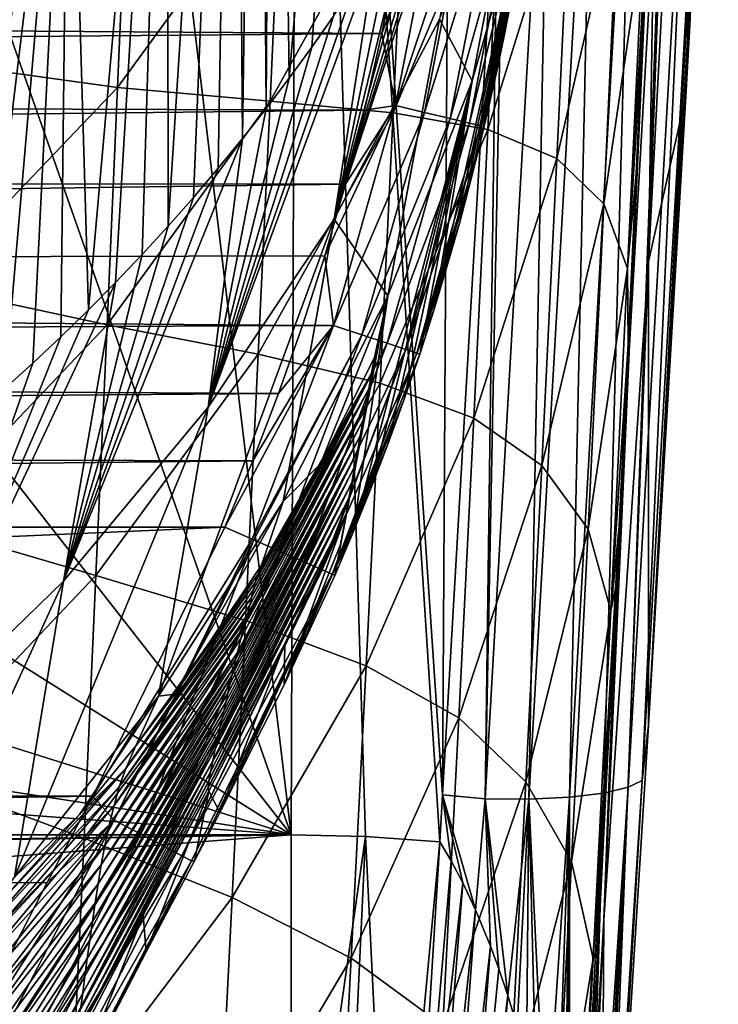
# Model space of a CAD drawing. Header units: metres. Extents: x -26 to 26, y -119 to 32.
# Tile 141 of 208: x 17.16 to 21.27, y -39.6 to -33.8. Entities that reach past the tile are written whole.
import ezdxf

# ---------------------------------------------------------------- set-up
doc = ezdxf.new("R2010")
doc.units = ezdxf.units.M
doc.layers.add('solid_13_411_041_XXX', color=7, linetype='CONTINUOUS')

msp = doc.modelspace()

# ---------------------------------------------------------------- linework, layer by layer
at = {"layer": 'solid_13_411_041_XXX'}
for points in [[(19.649342, -38.367641, 105.752617), (19.739799, -23.191025, 108.428581), (18.802826, -25.787367, 107.970787)], [(19.649342, -38.367641, 105.752617), (19.974823, -32.752316, 106.742722), (19.739799, -23.191025, 108.428581)], [(19.52829, -25.035185, 111.200523), (18.745743, -34.143559, 109.594475), (18.651497, -27.115932, 110.833633)], [(19.52829, -25.035185, 111.200523), (18.878086, -33.962112, 109.626465), (18.745743, -34.143559, 109.594475)], [(19.52829, -25.035185, 111.200523), (19.00684, -33.7785, 109.658844), (18.878086, -33.962112, 109.626465)], [(18.75638, -38.605103, 105.710754), (18.802826, -25.787367, 107.970787), (17.51561, -28.233843, 107.539421)], [(18.75638, -38.605103, 105.710754), (19.194639, -38.615013, 105.709), (18.802826, -25.787367, 107.970787)], [(19.63209, -38.644791, 105.703751), (19.649342, -38.367641, 105.752617), (18.802826, -25.787367, 107.970787)], [(19.194639, -38.615013, 105.709), (19.63209, -38.644791, 105.703751), (18.802826, -25.787367, 107.970787)], [(18.560354, -28.068016, 110.665756), (18.651497, -27.115932, 110.833633), (18.609856, -34.322762, 109.562874)], [(18.651497, -27.115932, 110.833633), (18.745743, -34.143559, 109.594475), (18.609856, -34.322762, 109.562874)], [(20.861803, -35.224979, 99.570282), (21.273813, -27.379555, 101.363495), (21.082275, -34.250496, 105.22863)], [(20.861803, -35.224979, 99.570282), (21.132441, -27.761374, 95.37236), (21.273813, -27.379555, 101.363495)], [(21.273813, -27.379555, 101.363495), (21.107733, -33.796341, 105.308762), (21.082275, -34.250496, 105.22863)], [(20.911106, -32.101387, 91.541862), (21.132441, -27.761374, 95.37236), (20.861803, -35.224979, 99.570282)], [(18.424355, -28.880316, 110.522522), (18.560354, -28.068016, 110.665756), (18.470404, -34.499763, 109.531662)], [(18.560354, -28.068016, 110.665756), (18.609856, -34.322762, 109.562874), (18.470404, -34.499763, 109.531662)], [(18.75638, -38.605103, 105.710754), (17.51561, -28.233843, 107.539421), (15.902079, -30.48497, 107.142502)], [(18.02648, -30.288435, 110.274239), (18.424355, -28.880316, 110.522522), (18.031445, -35.016315, 109.440582)], [(18.424355, -28.880316, 110.522522), (18.18117, -34.846577, 109.470512), (18.031445, -35.016315, 109.440582)], [(18.424355, -28.880316, 110.522522), (18.327511, -34.674366, 109.500877), (18.18117, -34.846577, 109.470512)], [(18.424355, -28.880316, 110.522522), (18.470404, -34.499763, 109.531662), (18.327511, -34.674366, 109.500877)], [(17.446339, -31.569057, 110.048431), (18.02648, -30.288435, 110.274239), (17.562912, -35.509441, 109.35363)], [(18.02648, -30.288435, 110.274239), (17.722231, -35.347832, 109.382126), (17.562912, -35.509441, 109.35363)], [(18.02648, -30.288435, 110.274239), (17.878489, -35.183372, 109.411125), (17.722231, -35.347832, 109.382126)], [(18.02648, -30.288435, 110.274239), (18.031445, -35.016315, 109.440582), (17.878489, -35.183372, 109.411125)], [(18.75638, -38.605103, 105.710754), (15.902079, -30.48497, 107.142502), (13.992323, -32.498756, 106.78743)], [(20.863146, -37.955841, 104.575569), (21.237803, -31.35214, 105.739861), (21.206909, -31.592669, 105.95723)], [(21.082275, -34.250496, 105.22863), (21.237803, -31.35214, 105.739861), (20.863146, -37.955841, 104.575569)], [(21.107733, -33.796341, 105.308762), (21.237803, -31.35214, 105.739861), (21.082275, -34.250496, 105.22863)], [(20.45208, -31.513336, 133.146851), (19.969841, -34.092697, 144.429153), (19.923645, -34.300976, 144.427933)], [(20.45208, -31.513336, 133.146851), (19.923645, -34.300976, 144.427933), (20.196915, -32.849911, 133.073715)], [(20.45208, -31.513336, 133.146851), (20.011393, -33.893829, 144.430313), (19.969841, -34.092697, 144.429153)], [(20.45208, -31.513336, 133.146851), (20.048626, -33.704769, 144.431366), (20.011393, -33.893829, 144.430313)], [(16.678545, -32.755447, 109.839233), (17.446339, -31.569057, 110.048431), (16.723127, -36.271908, 109.219185)], [(17.446339, -31.569057, 110.048431), (16.896544, -36.125744, 109.244965), (16.723127, -36.271908, 109.219185)], [(17.446339, -31.569057, 110.048431), (17.067354, -35.976315, 109.271309), (16.896544, -36.125744, 109.244965)], [(17.446339, -31.569057, 110.048431), (17.235355, -35.823784, 109.298203), (17.067354, -35.976315, 109.271309)], [(17.446339, -31.569057, 110.048431), (17.400621, -35.668083, 109.325661), (17.235355, -35.823784, 109.298203)], [(17.446339, -31.569057, 110.048431), (17.562912, -35.509441, 109.35363), (17.400621, -35.668083, 109.325661)], [(20.824387, -38.283817, 104.779648), (21.206909, -31.592669, 105.95723), (21.125902, -31.633802, 106.213974)], [(20.863146, -37.955841, 104.575569), (21.206909, -31.592669, 105.95723), (20.824387, -38.283817, 104.779648)], [(19.900837, -38.392906, 105.720764), (20.032494, -31.648197, 106.937401), (19.974823, -32.752316, 106.742722)], [(19.900837, -38.392906, 105.720764), (20.282774, -31.711519, 106.898758), (20.032494, -31.648197, 106.937401)], [(20.598492, -38.357731, 105.277702), (20.981441, -31.669064, 106.455765), (20.780579, -31.694889, 106.660362)], [(20.743055, -38.324039, 105.036156), (20.981441, -31.669064, 106.455765), (20.598492, -38.357731, 105.277702)], [(20.743055, -38.324039, 105.036156), (21.125902, -31.633802, 106.213974), (20.981441, -31.669064, 106.455765)], [(20.824387, -38.283817, 104.779648), (21.125902, -31.633802, 106.213974), (20.743055, -38.324039, 105.036156)], [(20.157824, -38.393139, 105.632362), (20.282774, -31.711519, 106.898758), (19.900837, -38.392906, 105.720764)], [(20.157824, -38.393139, 105.632362), (20.540251, -31.709108, 106.810562), (20.282774, -31.711519, 106.898758)], [(20.397781, -38.381424, 105.482147), (20.540251, -31.709108, 106.810562), (20.157824, -38.393139, 105.632362)], [(20.397781, -38.381424, 105.482147), (20.780579, -31.694889, 106.660362), (20.540251, -31.709108, 106.810562)], [(20.598492, -38.357731, 105.277702), (20.780579, -31.694889, 106.660362), (20.397781, -38.381424, 105.482147)], [(20.599903, -39.104469, 95.49659), (20.911106, -32.101387, 91.541862), (20.861803, -35.224979, 99.570282)], [(20.790102, -34.705544, 87.4534), (20.911106, -32.101387, 91.541862), (20.599903, -39.104469, 95.49659)], [(20.790102, -34.705544, 87.4534), (20.834967, -33.751678, 87.153893), (20.911106, -32.101387, 91.541862)], [(19.905239, -32.235924, 109.93084), (19.631527, -33.796585, 121.411728), (19.009937, -34.974949, 121.282448)], [(19.805719, -32.435863, 109.895584), (19.905239, -32.235924, 109.93084), (19.009937, -34.974949, 121.282448)], [(19.702604, -32.633644, 109.86071), (19.805719, -32.435863, 109.895584), (19.009937, -34.974949, 121.282448)], [(18.75638, -38.605103, 105.710754), (13.992323, -32.498756, 106.78743), (11.821963, -34.237648, 106.480827)], [(19.82362, -34.158871, 133.002411), (19.631527, -33.796585, 121.411728), (20.128387, -32.561352, 121.547737)], [(20.196915, -32.849911, 133.073715), (19.82362, -34.158871, 133.002411), (20.128387, -32.561352, 121.547737)], [(19.595825, -32.829441, 109.826187), (19.702604, -32.633644, 109.86071), (19.009937, -34.974949, 121.282448)], [(19.900837, -38.392906, 105.720764), (19.974823, -32.752316, 106.742722), (19.649342, -38.367641, 105.752617)], [(17.790133, -32.889751, 73.577644), (16.666517, -34.052185, 73.06601), (16.714762, -32.831409, 71.990379)], [(19.428593, -32.84288, 77.015251), (18.632343, -34.279995, 76.236931), (18.696823, -32.879265, 75.244354)], [(19.428593, -32.84288, 77.015251), (19.35734, -34.347557, 77.974319), (18.632343, -34.279995, 76.236931)], [(19.485395, -33.023258, 109.792015), (19.595825, -32.829441, 109.826187), (19.009937, -34.974949, 121.282448)], [(19.993469, -32.82745, 78.895012), (19.35734, -34.347557, 77.974319), (19.428593, -32.84288, 77.015251)], [(19.993469, -32.82745, 78.895012), (19.916182, -34.447147, 79.811134), (19.35734, -34.347557, 77.974319)], [(20.405636, -32.878502, 80.871994), (19.916182, -34.447147, 79.811134), (19.993469, -32.82745, 78.895012)], [(20.738684, -35.26569, 85.735962), (20.876709, -32.849384, 86.836708), (20.834967, -33.751678, 87.153893)], [(20.832113, -33.294144, 85.031441), (20.876709, -32.849384, 86.836708), (20.738684, -35.26569, 85.735962)], [(17.790133, -32.889751, 73.577644), (17.733372, -34.198242, 74.604126), (16.666517, -34.052185, 73.06601)], [(18.696823, -32.879265, 75.244354), (17.733372, -34.198242, 74.604126), (17.790133, -32.889751, 73.577644)], [(18.696823, -32.879265, 75.244354), (18.632343, -34.279995, 76.236931), (17.733372, -34.198242, 74.604126)], [(20.196915, -32.849911, 133.073715), (19.678699, -35.243286, 144.421936), (19.599613, -35.505066, 144.420166)], [(20.196915, -32.849911, 133.073715), (19.599613, -35.505066, 144.420166), (19.82362, -34.158871, 133.002411)], [(20.196915, -32.849911, 133.073715), (19.749891, -34.992306, 144.423599), (19.678699, -35.243286, 144.421936)], [(20.196915, -32.849911, 133.073715), (19.814306, -34.750561, 144.425156), (19.749891, -34.992306, 144.423599)], [(20.196915, -32.849911, 133.073715), (19.872112, -34.519733, 144.426605), (19.814306, -34.750561, 144.425156)], [(20.196915, -32.849911, 133.073715), (19.923645, -34.300976, 144.427933), (19.872112, -34.519733, 144.426605)], [(20.405636, -32.878502, 80.871994), (20.323074, -34.617146, 81.7313), (19.916182, -34.447147, 79.811134)], [(20.686701, -33.027103, 82.924774), (20.323074, -34.617146, 81.7313), (20.405636, -32.878502, 80.871994)], [(19.37129, -33.215076, 109.758194), (19.485395, -33.023258, 109.792015), (19.009937, -34.974949, 121.282448)], [(19.628355, -32.985001, 145.118607), (19.381628, -33.41666, 145.139816), (19.290791, -33.880146, 145.139862)], [(19.372654, -34.305996, 145.118469), (19.628355, -32.985001, 145.118607), (19.290791, -33.880146, 145.139862)], [(19.799471, -33.011417, 145.049896), (19.628355, -32.985001, 145.118607), (19.372654, -34.305996, 145.118469)], [(19.54215, -34.346123, 145.048843), (19.799471, -33.011417, 145.049896), (19.372654, -34.305996, 145.118469)], [(19.952135, -33.034988, 144.933746), (19.799471, -33.011417, 145.049896), (19.54215, -34.346123, 145.048843)], [(19.693106, -34.381866, 144.931152), (19.952135, -33.034988, 144.933746), (19.54215, -34.346123, 145.048843)], [(20.067812, -33.05286, 144.779922), (19.952135, -33.034988, 144.933746), (19.693106, -34.381866, 144.931152)], [(19.806883, -34.408813, 144.775421), (20.067812, -33.05286, 144.779922), (19.693106, -34.381866, 144.931152)], [(19.806883, -34.408813, 144.775421), (20.136717, -33.063511, 144.607147), (20.067812, -33.05286, 144.779922)], [(19.806883, -34.408813, 144.775421), (19.873785, -34.424664, 144.600861), (20.136717, -33.063511, 144.607147)], [(20.140053, -33.184937, 144.434097), (20.136717, -33.063511, 144.607147), (19.873785, -34.424664, 144.600861)], [(20.686701, -33.027103, 82.924774), (20.599455, -34.884357, 83.711861), (20.323074, -34.617146, 81.7313)], [(20.832113, -33.294144, 85.031441), (20.599455, -34.884357, 83.711861), (20.686701, -33.027103, 82.924774)], [(20.112627, -33.35054, 144.433258), (20.140053, -33.184937, 144.434097), (19.873785, -34.424664, 144.600861)], [(19.253475, -33.404919, 109.724716), (19.37129, -33.215076, 109.758194), (19.009937, -34.974949, 121.282448)], [(20.832113, -33.294144, 85.031441), (20.738684, -35.26569, 85.735962), (20.599455, -34.884357, 83.711861)], [(20.082279, -33.523617, 144.432343), (20.112627, -33.35054, 144.433258), (19.873785, -34.424664, 144.600861)], [(-19.343668, -33.618862, 145.139832), (19.290791, -33.880146, 145.139862), (19.381628, -33.41666, 145.139816)], [(19.253475, -33.404919, 109.724716), (19.009937, -34.974949, 121.282448), (18.268515, -36.083134, 121.161407)], [(19.131966, -33.59277, 109.691589), (19.253475, -33.404919, 109.724716), (18.268515, -36.083134, 121.161407)], [(20.048626, -33.704769, 144.431366), (20.082279, -33.523617, 144.432343), (19.873785, -34.424664, 144.600861)], [(19.00684, -33.7785, 109.658844), (19.131966, -33.59277, 109.691589), (18.268515, -36.083134, 121.161407)], [(-19.219826, -34.200226, 145.139893), (19.290791, -33.880146, 145.139862), (-19.343668, -33.618862, 145.139832)], [(20.011393, -33.893829, 144.430313), (20.048626, -33.704769, 144.431366), (19.873785, -34.424664, 144.600861)], [(20.738684, -35.26569, 85.735962), (20.834967, -33.751678, 87.153893), (20.790102, -34.705544, 87.4534)], [(18.878086, -33.962112, 109.626465), (19.00684, -33.7785, 109.658844), (18.268515, -36.083134, 121.161407)], [(19.327415, -35.426601, 132.933701), (19.009937, -34.974949, 121.282448), (19.631527, -33.796585, 121.411728)], [(19.82362, -34.158871, 133.002411), (19.327415, -35.426601, 132.933701), (19.631527, -33.796585, 121.411728)], [(-19.219826, -34.200226, 145.139893), (19.188675, -34.331989, 145.139893), (19.290791, -33.880146, 145.139862)], [(19.372654, -34.305996, 145.118469), (19.290791, -33.880146, 145.139862), (19.188675, -34.331989, 145.139893)], [(19.969841, -34.092697, 144.429153), (20.011393, -33.893829, 144.430313), (19.873785, -34.424664, 144.600861)], [(18.745743, -34.143559, 109.594475), (18.878086, -33.962112, 109.626465), (18.268515, -36.083134, 121.161407)], [(17.733372, -34.198242, 74.604126), (16.614767, -35.369663, 74.007675), (16.666517, -34.052185, 73.06601)], [(19.923645, -34.300976, 144.427933), (19.969841, -34.092697, 144.429153), (19.873785, -34.424664, 144.600861)], [(18.609856, -34.322762, 109.562874), (18.745743, -34.143559, 109.594475), (18.268515, -36.083134, 121.161407)], [(19.82362, -34.158871, 133.002411), (19.227249, -36.56255, 144.412567), (19.122969, -36.820332, 144.410614)], [(19.82362, -34.158871, 133.002411), (19.122969, -36.820332, 144.410614), (19.327415, -35.426601, 132.933701)], [(19.82362, -34.158871, 133.002411), (19.327469, -36.301075, 144.414505), (19.227249, -36.56255, 144.412567)], [(19.82362, -34.158871, 133.002411), (19.423655, -36.035591, 144.416428), (19.327469, -36.301075, 144.414505)], [(19.82362, -34.158871, 133.002411), (19.514242, -35.770496, 144.41832), (19.423655, -36.035591, 144.416428)], [(19.82362, -34.158871, 133.002411), (19.599613, -35.505066, 144.420166), (19.514242, -35.770496, 144.41832)], [(-19.080477, -34.754318, 145.139938), (19.188675, -34.331989, 145.139893), (-19.219826, -34.200226, 145.139893)], [(18.75638, -38.605103, 105.710754), (11.821963, -34.237648, 106.480827), (9.431339, -35.669338, 106.228386)], [(17.733372, -34.198242, 74.604126), (17.672384, -35.597305, 75.506416), (16.614767, -35.369663, 74.007675)], [(18.632343, -34.279995, 76.236931), (17.672384, -35.597305, 75.506416), (17.733372, -34.198242, 74.604126)], [(18.632343, -34.279995, 76.236931), (18.562943, -35.771172, 77.104568), (17.672384, -35.597305, 75.506416)], [(19.35734, -34.347557, 77.974319), (18.562943, -35.771172, 77.104568), (18.632343, -34.279995, 76.236931)], [(20.861803, -35.224979, 99.570282), (21.082275, -34.250496, 105.22863), (20.863146, -37.955841, 104.575569)], [(-19.080477, -34.754318, 145.139938), (19.076828, -34.767979, 145.139938), (19.188675, -34.331989, 145.139893)], [(18.470404, -34.499763, 109.531662), (18.609856, -34.322762, 109.562874), (18.268515, -36.083134, 121.161407)], [(19.35734, -34.347557, 77.974319), (19.280586, -35.94154, 78.802162), (18.562943, -35.771172, 77.104568)], [(19.372654, -34.305996, 145.118469), (19.076828, -34.767979, 145.139938), (18.955303, -35.190533, 145.139969)], [(19.007183, -35.602409, 145.118271), (19.372654, -34.305996, 145.118469), (18.955303, -35.190533, 145.139969)], [(19.54215, -34.346123, 145.048843), (19.372654, -34.305996, 145.118469), (19.007183, -35.602409, 145.118271)], [(19.173672, -35.657566, 145.047592), (19.54215, -34.346123, 145.048843), (19.007183, -35.602409, 145.118271)], [(19.372654, -34.305996, 145.118469), (19.188675, -34.331989, 145.139893), (19.076828, -34.767979, 145.139938)], [(19.693106, -34.381866, 144.931152), (19.54215, -34.346123, 145.048843), (19.173672, -35.657566, 145.047592)], [(19.916182, -34.447147, 79.811134), (19.280586, -35.94154, 78.802162), (19.35734, -34.347557, 77.974319)], [(19.872112, -34.519733, 144.426605), (19.923645, -34.300976, 144.427933), (19.873785, -34.424664, 144.600861)], [(19.321638, -35.706593, 144.928085), (19.693106, -34.381866, 144.931152), (19.173672, -35.657566, 145.047592)], [(19.806883, -34.408813, 144.775421), (19.693106, -34.381866, 144.931152), (19.321638, -35.706593, 144.928085)], [(19.432467, -35.74332, 144.770111), (19.806883, -34.408813, 144.775421), (19.321638, -35.706593, 144.928085)], [(19.432467, -35.74332, 144.770111), (19.873785, -34.424664, 144.600861), (19.806883, -34.408813, 144.775421)], [(19.916182, -34.447147, 79.811134), (19.83308, -36.148998, 80.588806), (19.280586, -35.94154, 78.802162)], [(19.432467, -35.74332, 144.770111), (19.496618, -35.764587, 144.59346), (19.873785, -34.424664, 144.600861)], [(19.872112, -34.519733, 144.426605), (19.873785, -34.424664, 144.600861), (19.496618, -35.764587, 144.59346)], [(20.323074, -34.617146, 81.7313), (19.83308, -36.148998, 80.588806), (19.916182, -34.447147, 79.811134)], [(18.470404, -34.499763, 109.531662), (18.268515, -36.083134, 121.161407), (17.414782, -37.108974, 121.04985)], [(18.327511, -34.674366, 109.500877), (18.470404, -34.499763, 109.531662), (17.414782, -37.108974, 121.04985)], [(19.814306, -34.750561, 144.425156), (19.872112, -34.519733, 144.426605), (19.496618, -35.764587, 144.59346)], [(20.323074, -34.617146, 81.7313), (20.234564, -36.428005, 82.44622), (19.83308, -36.148998, 80.588806)], [(20.599455, -34.884357, 83.711861), (20.234564, -36.428005, 82.44622), (20.323074, -34.617146, 81.7313)], [(18.18117, -34.846577, 109.470512), (18.327511, -34.674366, 109.500877), (17.414782, -37.108974, 121.04985)], [(20.741911, -35.712677, 87.733597), (20.790102, -34.705544, 87.4534), (20.599903, -39.104469, 95.49659)], [(20.738684, -35.26569, 85.735962), (20.790102, -34.705544, 87.4534), (20.741911, -35.712677, 87.733597)], [(-18.926538, -35.28413, 145.139984), (19.076828, -34.767979, 145.139938), (-19.080477, -34.754318, 145.139938)], [(19.749891, -34.992306, 144.423599), (19.814306, -34.750561, 144.425156), (19.496618, -35.764587, 144.59346)], [(-18.926538, -35.28413, 145.139984), (18.955303, -35.190533, 145.139969), (19.076828, -34.767979, 145.139938)], [(18.031445, -35.016315, 109.440582), (18.18117, -34.846577, 109.470512), (17.414782, -37.108974, 121.04985)], [(20.599455, -34.884357, 83.711861), (20.506382, -36.801666, 84.354843), (20.234564, -36.428005, 82.44622)], [(20.738684, -35.26569, 85.735962), (20.506382, -36.801666, 84.354843), (20.599455, -34.884357, 83.711861)], [(17.974314, -37.786495, 132.807129), (18.268515, -36.083134, 121.161407), (19.009937, -34.974949, 121.282448)], [(18.709972, -36.640102, 132.868362), (17.974314, -37.786495, 132.807129), (19.009937, -34.974949, 121.282448)], [(19.327415, -35.426601, 132.933701), (18.709972, -36.640102, 132.868362), (19.009937, -34.974949, 121.282448)], [(19.678699, -35.243286, 144.421936), (19.749891, -34.992306, 144.423599), (19.496618, -35.764587, 144.59346)], [(17.878489, -35.183372, 109.411125), (18.031445, -35.016315, 109.440582), (17.414782, -37.108974, 121.04985)], [(-18.926538, -35.28413, 145.139984), (18.824097, -35.601238, 145.139999), (18.955303, -35.190533, 145.139969)], [(17.722231, -35.347832, 109.382126), (17.878489, -35.183372, 109.411125), (17.414782, -37.108974, 121.04985)], [(19.007183, -35.602409, 145.118271), (18.955303, -35.190533, 145.139969), (18.824097, -35.601238, 145.139999)], [(20.861803, -35.224979, 99.570282), (20.863146, -37.955841, 104.575569), (20.577951, -42.52095, 103.7771)], [(20.599903, -39.104469, 95.49659), (20.861803, -35.224979, 99.570282), (20.577951, -42.52095, 103.7771)], [(-18.757372, -35.795689, 145.140015), (18.824097, -35.601238, 145.139999), (-18.926538, -35.28413, 145.139984)], [(19.599613, -35.505066, 144.420166), (19.678699, -35.243286, 144.421936), (19.496618, -35.764587, 144.59346)], [(20.738684, -35.26569, 85.735962), (20.639763, -37.284248, 86.299324), (20.506382, -36.801666, 84.354843)], [(20.738684, -35.26569, 85.735962), (20.741911, -35.712677, 87.733597), (20.639763, -37.284248, 86.299324)], [(17.722231, -35.347832, 109.382126), (17.414782, -37.108974, 121.04985), (16.45709, -38.040573, 120.948929)], [(17.562912, -35.509441, 109.35363), (17.722231, -35.347832, 109.382126), (16.45709, -38.040573, 120.948929)], [(17.672384, -35.597305, 75.506416), (16.559143, -36.768642, 74.826164), (16.614767, -35.369663, 74.007675)], [(18.929808, -36.417553, 134.79187), (18.709972, -36.640102, 132.868362), (19.327415, -35.426601, 132.933701)], [(19.247089, -35.791466, 135.176544), (18.929808, -36.417553, 134.79187), (19.327415, -35.426601, 132.933701)], [(19.327415, -35.426601, 132.933701), (19.122969, -36.820332, 144.410614), (19.014696, -37.074863, 144.40863)], [(19.04767, -36.892872, 143.099396), (19.327415, -35.426601, 132.933701), (19.014696, -37.074863, 144.40863)], [(19.04767, -36.892872, 143.099396), (19.080425, -36.711193, 141.792816), (19.327415, -35.426601, 132.933701)], [(19.080425, -36.711193, 141.792816), (19.097221, -36.619492, 141.132751), (19.327415, -35.426601, 132.933701)], [(19.097221, -36.619492, 141.132751), (19.113859, -36.527695, 140.472366), (19.327415, -35.426601, 132.933701)], [(19.113859, -36.527695, 140.472366), (19.130507, -36.435848, 139.811615), (19.327415, -35.426601, 132.933701)], [(19.130507, -36.435848, 139.811615), (19.147161, -36.343948, 139.150513), (19.327415, -35.426601, 132.933701)], [(19.147161, -36.343948, 139.150513), (19.163826, -36.252007, 138.489059), (19.327415, -35.426601, 132.933701)], [(19.163826, -36.252007, 138.489059), (19.1805, -36.160011, 137.827255), (19.327415, -35.426601, 132.933701)], [(19.1805, -36.160011, 137.827255), (19.197182, -36.067966, 137.1651), (19.327415, -35.426601, 132.933701)], [(19.197182, -36.067966, 137.1651), (19.213873, -35.975876, 136.502594), (19.327415, -35.426601, 132.933701)], [(19.213873, -35.975876, 136.502594), (19.230574, -35.883736, 135.839737), (19.327415, -35.426601, 132.933701)], [(19.230574, -35.883736, 135.839737), (19.247089, -35.791466, 135.176544), (19.327415, -35.426601, 132.933701)], [(17.400621, -35.668083, 109.325661), (17.562912, -35.509441, 109.35363), (16.45709, -38.040573, 120.948929)], [(19.514242, -35.770496, 144.41832), (19.599613, -35.505066, 144.420166), (19.496618, -35.764587, 144.59346)], [(-18.757372, -35.795689, 145.140015), (18.68269, -36.003353, 145.140045), (18.824097, -35.601238, 145.139999)], [(17.672384, -35.597305, 75.506416), (17.606855, -37.076454, 76.288506), (16.559143, -36.768642, 74.826164)], [(18.562943, -35.771172, 77.104568), (17.606855, -37.076454, 76.288506), (17.672384, -35.597305, 75.506416)], [(19.007183, -35.602409, 145.118271), (18.530069, -36.399696, 145.140076), (18.36586, -36.791409, 145.140106)], [(18.526897, -36.861748, 145.117966), (19.007183, -35.602409, 145.118271), (18.36586, -36.791409, 145.140106)], [(19.173672, -35.657566, 145.047592), (19.007183, -35.602409, 145.118271), (18.526897, -36.861748, 145.117966)], [(19.007183, -35.602409, 145.118271), (18.68269, -36.003353, 145.140045), (18.530069, -36.399696, 145.140076)], [(19.007183, -35.602409, 145.118271), (18.824097, -35.601238, 145.139999), (18.68269, -36.003353, 145.140045)], [(18.75638, -38.605103, 105.710754), (9.431339, -35.669338, 106.228386), (6.865011, -36.767117, 106.034828)], [(17.235355, -35.823784, 109.298203), (17.400621, -35.668083, 109.325661), (16.45709, -38.040573, 120.948929)], [(19.173672, -35.657566, 145.047592), (18.526897, -36.861748, 145.117966), (18.536263, -36.865837, 145.11528)], [(18.68873, -36.932438, 145.046295), (19.173672, -35.657566, 145.047592), (18.536263, -36.865837, 145.11528)], [(19.321638, -35.706593, 144.928085), (19.173672, -35.657566, 145.047592), (18.68873, -36.932438, 145.046295)], [(19.321638, -35.706593, 144.928085), (18.68873, -36.932438, 145.046295), (18.695732, -36.935497, 145.041855)], [(18.832073, -36.995056, 144.924683), (19.321638, -35.706593, 144.928085), (18.695732, -36.935497, 145.041855)], [(19.432467, -35.74332, 144.770111), (19.321638, -35.706593, 144.928085), (18.832073, -36.995056, 144.924683)], [(19.432467, -35.74332, 144.770111), (18.832073, -36.995056, 144.924683), (18.935726, -37.04034, 144.771042)], [(18.938961, -37.041756, 144.764496), (19.432467, -35.74332, 144.770111), (18.935726, -37.04034, 144.771042)], [(18.938961, -37.041756, 144.764496), (19.496618, -35.764587, 144.59346), (19.432467, -35.74332, 144.770111)], [(20.689705, -36.784534, 87.995415), (20.741911, -35.712677, 87.733597), (20.599903, -39.104469, 95.49659)], [(20.639763, -37.284248, 86.299324), (20.741911, -35.712677, 87.733597), (20.689705, -36.784534, 87.995415)], [(-18.571201, -36.296112, 145.14006), (18.68269, -36.003353, 145.140045), (-18.757372, -35.795689, 145.140015)], [(18.562943, -35.771172, 77.104568), (18.488432, -37.3409, 77.849182), (17.606855, -37.076454, 76.288506)], [(19.280586, -35.94154, 78.802162), (18.488432, -37.3409, 77.849182), (18.562943, -35.771172, 77.104568)], [(19.230574, -35.883736, 135.839737), (18.929808, -36.417553, 134.79187), (19.247089, -35.791466, 135.176544)], [(18.997555, -37.06736, 144.595032), (19.496618, -35.764587, 144.59346), (18.938961, -37.041756, 144.764496)], [(18.997555, -37.06736, 144.595032), (18.999527, -37.068222, 144.585678), (19.496618, -35.764587, 144.59346)], [(19.514242, -35.770496, 144.41832), (19.496618, -35.764587, 144.59346), (18.999527, -37.068222, 144.585678)], [(19.423655, -36.035591, 144.416428), (19.514242, -35.770496, 144.41832), (18.999527, -37.068222, 144.585678)], [(17.067354, -35.976315, 109.271309), (17.235355, -35.823784, 109.298203), (16.45709, -38.040573, 120.948929)], [(18.522831, -37.204449, 135.223251), (19.230574, -35.883736, 135.839737), (19.213873, -35.975876, 136.502594)], [(18.522831, -37.204449, 135.223251), (18.532051, -37.161839, 134.985886), (19.230574, -35.883736, 135.839737)], [(18.532051, -37.161839, 134.985886), (18.544308, -37.117416, 134.775055), (19.230574, -35.883736, 135.839737)], [(18.544308, -37.117416, 134.775055), (18.560925, -37.068935, 134.58873), (19.230574, -35.883736, 135.839737)], [(18.560925, -37.068935, 134.58873), (18.582302, -37.015568, 134.4245), (19.230574, -35.883736, 135.839737)], [(19.230574, -35.883736, 135.839737), (18.582302, -37.015568, 134.4245), (18.929808, -36.417553, 134.79187)], [(18.481819, -37.372211, 136.108459), (19.213873, -35.975876, 136.502594), (19.197182, -36.067966, 137.1651)], [(18.481819, -37.372211, 136.108459), (18.499912, -37.305882, 135.782074), (19.213873, -35.975876, 136.502594)], [(19.280586, -35.94154, 78.802162), (19.198404, -37.607933, 79.502197), (18.488432, -37.3409, 77.849182)], [(18.499912, -37.305882, 135.782074), (18.513498, -37.250278, 135.488342), (19.213873, -35.975876, 136.502594)], [(18.513498, -37.250278, 135.488342), (18.522831, -37.204449, 135.223251), (19.213873, -35.975876, 136.502594)], [(19.83308, -36.148998, 80.588806), (19.198404, -37.607933, 79.502197), (19.280586, -35.94154, 78.802162)], [(-18.571201, -36.296112, 145.14006), (18.530069, -36.399696, 145.140076), (18.68269, -36.003353, 145.140045)], [(19.327469, -36.301075, 144.414505), (19.423655, -36.035591, 144.416428), (18.999527, -37.068222, 144.585678)], [(17.125919, -38.852882, 132.750626), (17.414782, -37.108974, 121.04985), (18.268515, -36.083134, 121.161407)], [(17.974314, -37.786495, 132.807129), (17.125919, -38.852882, 132.750626), (18.268515, -36.083134, 121.161407)], [(18.440149, -37.528751, 136.887512), (19.197182, -36.067966, 137.1651), (19.1805, -36.160011, 137.827255)], [(18.440149, -37.528751, 136.887512), (18.460934, -37.44759, 136.474258), (19.197182, -36.067966, 137.1651)], [(18.460934, -37.44759, 136.474258), (18.481819, -37.372211, 136.108459), (19.197182, -36.067966, 137.1651)], [(19.83308, -36.148998, 80.588806), (19.744402, -37.914738, 81.234406), (19.198404, -37.607933, 79.502197)], [(20.234564, -36.428005, 82.44622), (19.744402, -37.914738, 81.234406), (19.83308, -36.148998, 80.588806)], [(18.419313, -37.617142, 137.358963), (19.1805, -36.160011, 137.827255), (19.163826, -36.252007, 138.489059)], [(18.419313, -37.617142, 137.358963), (18.42988, -37.571709, 137.114838), (19.1805, -36.160011, 137.827255)], [(18.42988, -37.571709, 137.114838), (18.440149, -37.528751, 136.887512), (19.1805, -36.160011, 137.827255)], [(18.383915, -37.768513, 138.173187), (19.163826, -36.252007, 138.489059), (19.147161, -36.343948, 139.150513)], [(18.383915, -37.768513, 138.173187), (18.39624, -37.716236, 137.892532), (19.163826, -36.252007, 138.489059)], [(18.39624, -37.716236, 137.892532), (18.408201, -37.665161, 137.618027), (19.163826, -36.252007, 138.489059)], [(18.408201, -37.665161, 137.618027), (18.419313, -37.617142, 137.358963), (19.163826, -36.252007, 138.489059)], [(-18.571201, -36.296112, 145.14006), (-18.365831, -36.791409, 145.140106), (18.530069, -36.399696, 145.140076)], [(19.227249, -36.56255, 144.412567), (19.327469, -36.301075, 144.414505), (18.999527, -37.068222, 144.585678)], [(18.348001, -37.923, 139.012131), (19.147161, -36.343948, 139.150513), (19.130507, -36.435848, 139.811615)], [(18.348001, -37.923, 139.012131), (18.35947, -37.872948, 138.737625), (19.147161, -36.343948, 139.150513)], [(18.35947, -37.872948, 138.737625), (18.371485, -37.821342, 138.457672), (19.147161, -36.343948, 139.150513)], [(18.371485, -37.821342, 138.457672), (18.383915, -37.768513, 138.173187), (19.147161, -36.343948, 139.150513)], [(-18.365831, -36.791409, 145.140106), (18.36586, -36.791409, 145.140106), (18.530069, -36.399696, 145.140076)], [(18.31818, -38.058147, 139.77446), (19.130507, -36.435848, 139.811615), (19.113859, -36.527695, 140.472366)], [(18.31818, -38.058147, 139.77446), (18.327286, -38.015961, 139.532471), (19.130507, -36.435848, 139.811615)], [(18.327286, -38.015961, 139.532471), (18.337248, -37.970787, 139.277649), (19.130507, -36.435848, 139.811615)], [(18.337248, -37.970787, 139.277649), (18.348001, -37.923, 139.012131), (19.130507, -36.435848, 139.811615)], [(18.929808, -36.417553, 134.79187), (18.582302, -37.015568, 134.4245), (18.709972, -36.640102, 132.868362)], [(20.234564, -36.428005, 82.44622), (20.140553, -38.292278, 83.029747), (19.744402, -37.914738, 81.234406)], [(20.506382, -36.801666, 84.354843), (20.140553, -38.292278, 83.029747), (20.234564, -36.428005, 82.44622)], [(18.295086, -38.168819, 140.427155), (19.113859, -36.527695, 140.472366), (19.097221, -36.619492, 141.132751)], [(18.295086, -38.168819, 140.427155), (18.309851, -38.097527, 140.003967), (19.113859, -36.527695, 140.472366)], [(18.309851, -38.097527, 140.003967), (18.31818, -38.058147, 139.77446), (19.113859, -36.527695, 140.472366)], [(19.122969, -36.820332, 144.410614), (19.227249, -36.56255, 144.412567), (18.999527, -37.068222, 144.585678)], [(18.272211, -38.285675, 141.154633), (19.097221, -36.619492, 141.132751), (19.080425, -36.711193, 141.792816)], [(18.272211, -38.285675, 141.154633), (18.282204, -38.231979, 140.808578), (19.097221, -36.619492, 141.132751)], [(18.282204, -38.231979, 140.808578), (18.295086, -38.168819, 140.427155), (19.097221, -36.619492, 141.132751)], [(18.069813, -37.775936, 133.957382), (17.974314, -37.786495, 132.807129), (18.709972, -36.640102, 132.868362)], [(18.582302, -37.015568, 134.4245), (18.069813, -37.775936, 133.957382), (18.709972, -36.640102, 132.868362)], [(18.267954, -38.325035, 141.471771), (19.080425, -36.711193, 141.792816), (18.720085, -37.476219, 141.773636)], [(18.267954, -38.325035, 141.471771), (18.272211, -38.285675, 141.154633), (19.080425, -36.711193, 141.792816)], [(18.716089, -37.720154, 144.404282), (19.080425, -36.711193, 141.792816), (19.04767, -36.892872, 143.099396)], [(18.720085, -37.476219, 141.773636), (19.080425, -36.711193, 141.792816), (18.716089, -37.720154, 144.404282)], [(-17.593424, -38.365669, 145.140244), (18.36586, -36.791409, 145.140106), (-18.365831, -36.791409, 145.140106)], [(17.587925, -38.37574, 145.140244), (18.36586, -36.791409, 145.140106), (-17.593424, -38.365669, 145.140244)], [(18.75638, -38.605103, 105.710754), (6.865011, -36.767117, 106.034828), (4.170857, -37.510513, 105.903748)], [(17.606855, -37.076454, 76.288506), (16.499353, -38.238174, 75.528801), (16.559143, -36.768642, 74.826164)], [(17.587925, -38.37574, 145.140244), (18.526897, -36.861748, 145.117966), (18.36586, -36.791409, 145.140106)], [(20.672987, -37.123795, 88.070892), (20.689705, -36.784534, 87.995415), (20.599903, -39.104469, 95.49659)], [(20.639763, -37.284248, 86.299324), (20.689705, -36.784534, 87.995415), (20.672987, -37.123795, 88.070892)], [(19.122969, -36.820332, 144.410614), (18.999527, -37.068222, 144.585678), (19.014696, -37.074863, 144.40863)], [(20.506382, -36.801666, 84.354843), (20.408016, -38.761005, 84.869286), (20.140553, -38.292278, 83.029747)], [(20.639763, -37.284248, 86.299324), (20.408016, -38.761005, 84.869286), (20.506382, -36.801666, 84.354843)], [(17.587925, -38.37574, 145.140244), (17.713633, -38.517277, 145.117767), (18.526897, -36.861748, 145.117966)], [(17.713633, -38.517277, 145.117767), (18.536263, -36.865837, 145.11528), (18.526897, -36.861748, 145.117966)], [(17.713633, -38.517277, 145.117767), (17.870943, -38.600113, 145.044983), (18.536263, -36.865837, 145.11528)], [(17.870943, -38.600113, 145.044983), (18.68873, -36.932438, 145.046295), (18.536263, -36.865837, 145.11528)], [(18.716089, -37.720154, 144.404282), (19.04767, -36.892872, 143.099396), (19.014696, -37.074863, 144.40863)], [(17.870943, -38.600113, 145.044983), (18.695732, -36.935497, 145.041855), (18.68873, -36.932438, 145.046295)], [(17.870943, -38.600113, 145.044983), (18.009907, -38.673298, 144.921555), (18.695732, -36.935497, 145.041855)], [(18.009907, -38.673298, 144.921555), (18.832073, -36.995056, 144.924683), (18.695732, -36.935497, 145.041855)], [(18.009907, -38.673298, 144.921555), (18.935726, -37.04034, 144.771042), (18.832073, -36.995056, 144.924683)], [(18.560925, -37.068935, 134.58873), (18.069813, -37.775936, 133.957382), (18.582302, -37.015568, 134.4245)], [(17.606855, -37.076454, 76.288506), (17.536612, -38.624203, 76.955154), (16.499353, -38.238174, 75.528801)], [(18.488432, -37.3409, 77.849182), (17.536612, -38.624203, 76.955154), (17.606855, -37.076454, 76.288506)], [(18.560925, -37.068935, 134.58873), (17.841099, -38.078812, 133.771317), (18.069813, -37.775936, 133.957382)], [(18.544308, -37.117416, 134.775055), (17.841099, -38.078812, 133.771317), (18.560925, -37.068935, 134.58873)], [(18.009907, -38.673298, 144.921555), (18.112854, -38.72752, 144.759186), (18.935726, -37.04034, 144.771042)], [(18.112854, -38.72752, 144.759186), (18.938961, -37.041756, 144.764496), (18.935726, -37.04034, 144.771042)], [(18.112854, -38.72752, 144.759186), (18.997555, -37.06736, 144.595032), (18.938961, -37.041756, 144.764496)], [(18.112854, -38.72752, 144.759186), (18.170229, -38.757744, 144.578354), (18.997555, -37.06736, 144.595032)], [(18.170229, -38.757744, 144.578354), (18.999527, -37.068222, 144.585678), (18.997555, -37.06736, 144.595032)], [(18.170229, -38.757744, 144.578354), (18.187243, -38.756813, 144.400528), (18.999527, -37.068222, 144.585678)], [(18.336159, -38.472439, 144.401123), (18.999527, -37.068222, 144.585678), (18.187243, -38.756813, 144.400528)], [(18.716089, -37.720154, 144.404282), (18.999527, -37.068222, 144.585678), (18.336159, -38.472439, 144.401123)], [(18.716089, -37.720154, 144.404282), (19.014696, -37.074863, 144.40863), (18.999527, -37.068222, 144.585678)], [(16.170341, -39.826725, 132.697296), (16.45709, -38.040573, 120.948929), (17.414782, -37.108974, 121.04985)], [(17.125919, -38.852882, 132.750626), (16.170341, -39.826725, 132.697296), (17.414782, -37.108974, 121.04985)], [(17.781727, -38.212509, 134.236633), (17.841099, -38.078812, 133.771317), (18.544308, -37.117416, 134.775055)], [(17.781727, -38.212509, 134.236633), (18.544308, -37.117416, 134.775055), (18.532051, -37.161839, 134.985886)], [(20.325832, -43.909336, 91.910332), (20.672987, -37.123795, 88.070892), (20.599903, -39.104469, 95.49659)], [(20.63162, -37.955212, 88.243034), (20.672987, -37.123795, 88.070892), (20.325832, -43.909336, 91.910332)], [(20.535938, -39.334023, 86.740265), (20.672987, -37.123795, 88.070892), (20.63162, -37.955212, 88.243034)], [(20.639763, -37.284248, 86.299324), (20.672987, -37.123795, 88.070892), (20.535938, -39.334023, 86.740265)], [(17.781727, -38.212509, 134.236633), (18.532051, -37.161839, 134.985886), (18.522831, -37.204449, 135.223251)], [(17.71382, -38.430752, 135.181961), (18.513498, -37.250278, 135.488342), (18.499912, -37.305882, 135.782074)], [(17.71382, -38.430752, 135.181961), (17.74416, -38.32185, 134.709717), (18.513498, -37.250278, 135.488342)], [(17.74416, -38.32185, 134.709717), (18.522831, -37.204449, 135.223251), (18.513498, -37.250278, 135.488342)], [(17.74416, -38.32185, 134.709717), (17.781727, -38.212509, 134.236633), (18.522831, -37.204449, 135.223251)], [(17.71382, -38.430752, 135.181961), (18.499912, -37.305882, 135.782074), (18.481819, -37.372211, 136.108459)], [(20.639763, -37.284248, 86.299324), (20.535938, -39.334023, 86.740265), (20.408016, -38.761005, 84.869286)], [(18.488432, -37.3409, 77.849182), (18.408882, -38.973972, 78.475891), (17.536612, -38.624203, 76.955154)], [(17.684877, -38.547821, 135.650284), (18.481819, -37.372211, 136.108459), (18.460934, -37.44759, 136.474258)], [(17.684877, -38.547821, 135.650284), (17.71382, -38.430752, 135.181961), (18.481819, -37.372211, 136.108459)], [(19.198404, -37.607933, 79.502197), (18.408882, -38.973972, 78.475891), (18.488432, -37.3409, 77.849182)], [(17.659208, -38.666302, 136.117447), (18.460934, -37.44759, 136.474258), (18.440149, -37.528751, 136.887512)], [(17.659208, -38.666302, 136.117447), (17.684877, -38.547821, 135.650284), (18.460934, -37.44759, 136.474258)], [(18.267954, -38.325035, 141.471771), (18.720085, -37.476219, 141.773636), (18.271145, -38.347351, 141.766388)], [(18.271145, -38.347351, 141.766388), (18.720085, -37.476219, 141.773636), (18.336159, -38.472439, 144.401123)], [(18.720085, -37.476219, 141.773636), (18.716089, -37.720154, 144.404282), (18.336159, -38.472439, 144.401123)], [(18.75638, -38.605103, 105.710754), (4.170857, -37.510513, 105.903748), (3.680148, -38.605103, 105.710754)], [(17.637823, -38.781151, 136.58548), (18.440149, -37.528751, 136.887512), (18.42988, -37.571709, 137.114838)], [(17.637823, -38.781151, 136.58548), (17.659208, -38.666302, 136.117447), (18.440149, -37.528751, 136.887512)], [(17.637823, -38.781151, 136.58548), (18.42988, -37.571709, 137.114838), (18.419313, -37.617142, 137.358963)], [(19.198404, -37.607933, 79.502197), (19.111015, -39.330421, 80.08168), (18.408882, -38.973972, 78.475891)], [(19.744402, -37.914738, 81.234406), (19.111015, -39.330421, 80.08168), (19.198404, -37.607933, 79.502197)], [(17.602102, -39.005013, 137.522476), (18.408201, -37.665161, 137.618027), (18.39624, -37.716236, 137.892532)], [(17.602102, -39.005013, 137.522476), (17.619324, -38.893417, 137.054047), (18.408201, -37.665161, 137.618027)], [(17.619324, -38.893417, 137.054047), (18.419313, -37.617142, 137.358963), (18.408201, -37.665161, 137.618027)], [(17.619324, -38.893417, 137.054047), (17.637823, -38.781151, 136.58548), (18.419313, -37.617142, 137.358963)], [(17.602102, -39.005013, 137.522476), (18.39624, -37.716236, 137.892532), (18.383915, -37.768513, 138.173187)], [(17.585632, -39.116047, 137.99086), (18.383915, -37.768513, 138.173187), (18.371485, -37.821342, 138.457672)], [(17.585632, -39.116047, 137.99086), (17.602102, -39.005013, 137.522476), (18.383915, -37.768513, 138.173187)], [(18.069813, -37.775936, 133.957382), (17.841099, -38.078812, 133.771317), (17.974314, -37.786495, 132.807129)], [(17.509447, -38.485413, 133.521484), (17.125919, -38.852882, 132.750626), (17.974314, -37.786495, 132.807129)], [(17.841099, -38.078812, 133.771317), (17.509447, -38.485413, 133.521484), (17.974314, -37.786495, 132.807129)], [(17.569998, -39.225616, 138.459747), (18.371485, -37.821342, 138.457672), (18.35947, -37.872948, 138.737625)], [(17.569998, -39.225616, 138.459747), (17.585632, -39.116047, 137.99086), (18.371485, -37.821342, 138.457672)], [(17.569998, -39.225616, 138.459747), (18.35947, -37.872948, 138.737625), (18.348001, -37.923, 139.012131)], [(17.555305, -39.332924, 138.929398), (18.348001, -37.923, 139.012131), (18.337248, -37.970787, 139.277649)], [(17.555305, -39.332924, 138.929398), (17.569998, -39.225616, 138.459747), (18.348001, -37.923, 139.012131)], [(19.744402, -37.914738, 81.234406), (19.650566, -39.72765, 81.760567), (19.111015, -39.330421, 80.08168)], [(20.140553, -38.292278, 83.029747), (19.650566, -39.72765, 81.760567), (19.744402, -37.914738, 81.234406)], [(20.565434, -39.263027, 88.477119), (20.63162, -37.955212, 88.243034), (20.325832, -43.909336, 91.910332)], [(20.535938, -39.334023, 86.740265), (20.63162, -37.955212, 88.243034), (20.565434, -39.263027, 88.477119)], [(20.577951, -42.52095, 103.7771), (20.863146, -37.955841, 104.575569), (20.824387, -38.283817, 104.779648)], [(17.555305, -39.332924, 138.929398), (18.337248, -37.970787, 139.277649), (18.327286, -38.015961, 139.532471)], [(17.541662, -39.437389, 139.399673), (18.327286, -38.015961, 139.532471), (18.31818, -38.058147, 139.77446)], [(17.541662, -39.437389, 139.399673), (17.555305, -39.332924, 138.929398), (18.327286, -38.015961, 139.532471)], [(17.541662, -39.437389, 139.399673), (18.31818, -38.058147, 139.77446), (18.309851, -38.097527, 140.003967)], [(17.781727, -38.212509, 134.236633), (17.509447, -38.485413, 133.521484), (17.841099, -38.078812, 133.771317)], [(17.52899, -39.538284, 139.870605), (18.309851, -38.097527, 140.003967), (18.295086, -38.168819, 140.427155)], [(17.52899, -39.538284, 139.870605), (17.541662, -39.437389, 139.399673), (18.309851, -38.097527, 140.003967)], [(17.516264, -39.63393, 140.343658), (18.295086, -38.168819, 140.427155), (18.282204, -38.231979, 140.808578)], [(17.516264, -39.63393, 140.343658), (17.52899, -39.538284, 139.870605), (18.295086, -38.168819, 140.427155)], [(17.536612, -38.624203, 76.955154), (16.435244, -39.767155, 76.122978), (16.499353, -38.238174, 75.528801)], [(16.898548, -39.22369, 133.671356), (16.977854, -39.069153, 133.162796), (17.781727, -38.212509, 134.236633)], [(16.898548, -39.22369, 133.671356), (17.781727, -38.212509, 134.236633), (17.74416, -38.32185, 134.709717)], [(17.781727, -38.212509, 134.236633), (16.977854, -39.069153, 133.162796), (17.509447, -38.485413, 133.521484)], [(17.502413, -39.722092, 140.82074), (18.282204, -38.231979, 140.808578), (18.272211, -38.285675, 141.154633)], [(17.502413, -39.722092, 140.82074), (17.516264, -39.63393, 140.343658), (18.282204, -38.231979, 140.808578)], [(17.492273, -39.79335, 141.302536), (18.272211, -38.285675, 141.154633), (18.267954, -38.325035, 141.471771)], [(17.492273, -39.79335, 141.302536), (17.502413, -39.722092, 140.82074), (18.272211, -38.285675, 141.154633)], [(20.140553, -38.292278, 83.029747), (20.041544, -40.19389, 83.496628), (19.650566, -39.72765, 81.760567)], [(20.408016, -38.761005, 84.869286), (20.041544, -40.19389, 83.496628), (20.140553, -38.292278, 83.029747)], [(20.824387, -38.283817, 104.779648), (20.454584, -44.47047, 103.538055), (20.428167, -44.916695, 103.358582)], [(20.577951, -42.52095, 103.7771), (20.824387, -38.283817, 104.779648), (20.428167, -44.916695, 103.358582)], [(20.824387, -38.283817, 104.779648), (20.471851, -44.053844, 103.705696), (20.454584, -44.47047, 103.538055)], [(20.824387, -38.283817, 104.779648), (20.481438, -43.666, 103.861115), (20.471851, -44.053844, 103.705696)], [(20.824387, -38.283817, 104.779648), (20.743055, -38.324039, 105.036156), (20.481438, -43.666, 103.861115)], [(16.84635, -39.363861, 134.184158), (17.74416, -38.32185, 134.709717), (17.71382, -38.430752, 135.181961)], [(16.84635, -39.363861, 134.184158), (16.898548, -39.22369, 133.671356), (17.74416, -38.32185, 134.709717)], [(17.492273, -39.79335, 141.302536), (18.267954, -38.325035, 141.471771), (18.271145, -38.347351, 141.766388)], [(17.492273, -39.79335, 141.302536), (18.271145, -38.347351, 141.766388), (17.884895, -39.077656, 141.772354)], [(17.884895, -39.077656, 141.772354), (18.271145, -38.347351, 141.766388), (17.90299, -39.294682, 144.400269)], [(18.271145, -38.347351, 141.766388), (18.187243, -38.756813, 144.400528), (17.90299, -39.294682, 144.400269)], [(18.271145, -38.347351, 141.766388), (18.336159, -38.472439, 144.401123), (18.187243, -38.756813, 144.400528)], [(20.598492, -38.357731, 105.277702), (20.395594, -41.442387, 104.747368), (20.423828, -41.747856, 104.627213)], [(20.598492, -38.357731, 105.277702), (20.397781, -38.381424, 105.482147), (20.395594, -41.442387, 104.747368)], [(20.598492, -38.357731, 105.277702), (20.423828, -41.747856, 104.627213), (20.44809, -42.084076, 104.494057)], [(20.598492, -38.357731, 105.277702), (20.44809, -42.084076, 104.494057), (20.467264, -42.453506, 104.346848)], [(20.743055, -38.324039, 105.036156), (20.467264, -42.453506, 104.346848), (20.479923, -42.859226, 104.184578)], [(20.743055, -38.324039, 105.036156), (20.598492, -38.357731, 105.277702), (20.467264, -42.453506, 104.346848)], [(20.743055, -38.324039, 105.036156), (20.479923, -42.859226, 104.184578), (20.483704, -43.11911, 104.080482)], [(20.743055, -38.324039, 105.036156), (20.484442, -43.304157, 104.006317), (20.481438, -43.666, 103.861115)], [(20.743055, -38.324039, 105.036156), (20.483704, -43.11911, 104.080482), (20.484442, -43.304157, 104.006317)], [(17.587925, -38.37574, 145.140244), (-17.593424, -38.365669, 145.140244), (-17.30859, -38.904778, 145.140289)], [(17.318924, -38.885895, 145.140289), (17.587925, -38.37574, 145.140244), (-17.30859, -38.904778, 145.140289)], [(17.318924, -38.885895, 145.140289), (17.713633, -38.517277, 145.117767), (17.587925, -38.37574, 145.140244)], [(19.69915, -38.758167, 105.681442), (19.649342, -38.367641, 105.752617), (19.63209, -38.644791, 105.703751)], [(19.767765, -38.886311, 105.651558), (19.649342, -38.367641, 105.752617), (19.69915, -38.758167, 105.681442)], [(19.843245, -39.045494, 105.609352), (19.649342, -38.367641, 105.752617), (19.767765, -38.886311, 105.651558)], [(19.900837, -38.392906, 105.720764), (19.649342, -38.367641, 105.752617), (19.843245, -39.045494, 105.609352)], [(19.900837, -38.392906, 105.720764), (19.843245, -39.045494, 105.609352), (19.931515, -39.259712, 105.546165)], [(19.900837, -38.392906, 105.720764), (19.931515, -39.259712, 105.546165), (19.980894, -39.394646, 105.503525)], [(19.900837, -38.392906, 105.720764), (19.980894, -39.394646, 105.503525), (20.033154, -39.55162, 105.451836)], [(20.157824, -38.393139, 105.632362), (19.900837, -38.392906, 105.720764), (20.033154, -39.55162, 105.451836)], [(20.157824, -38.393139, 105.632362), (20.033154, -39.55162, 105.451836), (20.087835, -39.734329, 105.38945)], [(20.157824, -38.393139, 105.632362), (20.087835, -39.734329, 105.38945), (20.144348, -39.946564, 105.314583)], [(20.157824, -38.393139, 105.632362), (20.144348, -39.946564, 105.314583), (20.201584, -40.191448, 105.225662)], [(20.397781, -38.381424, 105.482147), (20.157824, -38.393139, 105.632362), (20.258268, -40.472748, 105.120979)], [(20.157824, -38.393139, 105.632362), (20.201584, -40.191448, 105.225662), (20.258268, -40.472748, 105.120979)], [(20.397781, -38.381424, 105.482147), (20.258268, -40.472748, 105.120979), (20.313009, -40.795338, 104.998482)], [(20.397781, -38.381424, 105.482147), (20.313009, -40.795338, 104.998482), (20.364262, -41.165192, 104.855637)], [(20.397781, -38.381424, 105.482147), (20.364262, -41.165192, 104.855637), (20.375069, -41.255527, 104.820488)], [(20.397781, -38.381424, 105.482147), (20.375069, -41.255527, 104.820488), (20.395594, -41.442387, 104.747368)], [(16.812357, -39.508007, 134.694351), (17.71382, -38.430752, 135.181961), (17.684877, -38.547821, 135.650284)], [(16.812357, -39.508007, 134.694351), (16.84635, -39.363861, 134.184158), (17.71382, -38.430752, 135.181961)], [(16.869572, -40.140442, 145.117981), (17.713633, -38.517277, 145.117767), (16.678226, -40.128712, 145.140396)], [(17.318924, -38.885895, 145.140289), (16.678226, -40.128712, 145.140396), (17.713633, -38.517277, 145.117767)], [(16.869572, -40.140442, 145.117981), (17.870943, -38.600113, 145.044983), (17.713633, -38.517277, 145.117767)], [(17.509447, -38.485413, 133.521484), (16.977854, -39.069153, 133.162796), (17.125919, -38.852882, 132.750626)], [(16.790661, -39.661701, 135.200104), (17.684877, -38.547821, 135.650284), (17.659208, -38.666302, 136.117447)], [(16.790661, -39.661701, 135.200104), (16.812357, -39.508007, 134.694351), (17.684877, -38.547821, 135.650284)], [(-19.375849, -41.542461, 105.276657), (18.75638, -38.605103, 105.710754), (0, -38.917587, 105.655655)], [(18.75638, -41.678455, 105.260582), (18.75638, -38.605103, 105.710754), (-19.375849, -41.542461, 105.276657)], [(18.75638, -38.605103, 105.710754), (1.846966, -38.839306, 105.669456), (0, -38.917587, 105.655655)], [(18.75638, -38.605103, 105.710754), (3.680148, -38.605103, 105.710754), (1.846966, -38.839306, 105.669456)], [(17.536612, -38.624203, 76.955154), (17.461712, -40.226902, 77.513077), (16.435244, -39.767155, 76.122978)], [(17.02858, -40.219269, 145.045456), (17.870943, -38.600113, 145.044983), (16.869572, -40.140442, 145.117981)], [(17.02858, -40.219269, 145.045456), (18.009907, -38.673298, 144.921555), (17.870943, -38.600113, 145.044983)], [(18.408882, -38.973972, 78.475891), (17.461712, -40.226902, 77.513077), (17.536612, -38.624203, 76.955154)], [(18.75638, -41.678455, 105.260582), (19.194639, -38.615013, 105.709), (18.75638, -38.605103, 105.710754)], [(19.052225, -41.679424, 105.260078), (19.194639, -38.615013, 105.709), (18.75638, -41.678455, 105.260582)], [(19.347075, -41.701836, 105.256264), (19.194639, -38.615013, 105.709), (19.052225, -41.679424, 105.260078)], [(19.347075, -41.701836, 105.256264), (19.63209, -38.644791, 105.703751), (19.194639, -38.615013, 105.709)], [(19.435698, -41.838337, 105.235558), (19.63209, -38.644791, 105.703751), (19.347075, -41.701836, 105.256264)], [(19.69915, -38.758167, 105.681442), (19.63209, -38.644791, 105.703751), (19.435698, -41.838337, 105.235558)], [(16.777735, -39.818104, 135.704208), (17.659208, -38.666302, 136.117447), (17.637823, -38.781151, 136.58548)], [(16.777735, -39.818104, 135.704208), (16.790661, -39.661701, 135.200104), (17.659208, -38.666302, 136.117447)], [(17.169121, -40.288948, 144.922516), (18.009907, -38.673298, 144.921555), (17.02858, -40.219269, 145.045456)], [(17.169121, -40.288948, 144.922516), (18.112854, -38.72752, 144.759186), (18.009907, -38.673298, 144.921555)], [(17.273411, -40.340664, 144.760727), (18.112854, -38.72752, 144.759186), (17.169121, -40.288948, 144.922516)], [(17.273411, -40.340664, 144.760727), (18.170229, -38.757744, 144.578354), (18.112854, -38.72752, 144.759186)], [(17.331795, -40.369621, 144.580429), (18.170229, -38.757744, 144.578354), (17.273411, -40.340664, 144.760727)], [(17.331795, -40.369621, 144.580429), (17.340311, -40.386517, 144.402985), (18.170229, -38.757744, 144.578354)], [(18.170229, -38.757744, 144.578354), (17.340311, -40.386517, 144.402985), (17.462717, -40.142097, 144.402039)], [(18.170229, -38.757744, 144.578354), (17.462717, -40.142097, 144.402039), (17.90299, -39.294682, 144.400269)], [(18.170229, -38.757744, 144.578354), (17.90299, -39.294682, 144.400269), (18.187243, -38.756813, 144.400528)], [(19.767765, -38.886311, 105.651558), (19.69915, -38.758167, 105.681442), (19.435698, -41.838337, 105.235558)], [(20.408016, -38.761005, 84.869286), (20.304937, -40.748234, 85.272598), (20.041544, -40.19389, 83.496628)], [(20.535938, -39.334023, 86.740265), (20.304937, -40.748234, 85.272598), (20.408016, -38.761005, 84.869286)], [(16.770554, -39.972019, 136.208694), (17.637823, -38.781151, 136.58548), (17.619324, -38.893417, 137.054047)], [(16.770554, -39.972019, 136.208694), (16.777735, -39.818104, 135.704208), (17.637823, -38.781151, 136.58548)], [(17.318924, -38.885895, 145.140289), (-17.30859, -38.904778, 145.140289), (16.678226, -40.128712, 145.140396)], [(16.767515, -40.123901, 136.713455), (17.619324, -38.893417, 137.054047), (17.602102, -39.005013, 137.522476)], [(16.767515, -40.123901, 136.713455), (16.770554, -39.972019, 136.208694), (17.619324, -38.893417, 137.054047)], [(19.767765, -38.886311, 105.651558), (19.435698, -41.838337, 105.235558), (19.52825, -41.92947, 105.211441)], [(19.843245, -39.045494, 105.609352), (19.767765, -38.886311, 105.651558), (19.52825, -41.92947, 105.211441)], [(18.408882, -38.973972, 78.475891), (18.324493, -40.655888, 78.992775), (17.461712, -40.226902, 77.513077)], [(19.111015, -39.330421, 80.08168), (18.324493, -40.655888, 78.992775), (18.408882, -38.973972, 78.475891)], [(16.767427, -40.275074, 137.218079), (17.602102, -39.005013, 137.522476), (17.585632, -39.116047, 137.99086)], [(16.767427, -40.275074, 137.218079), (16.767515, -40.123901, 136.713455), (17.602102, -39.005013, 137.522476)], [(19.843245, -39.045494, 105.609352), (19.52825, -41.92947, 105.211441), (19.624529, -41.977112, 105.183319)], [(19.931515, -39.259712, 105.546165), (19.843245, -39.045494, 105.609352), (19.624529, -41.977112, 105.183319)], [(16.769417, -40.425224, 137.722824), (16.767427, -40.275074, 137.218079), (17.585632, -39.116047, 137.99086)], [(16.769417, -40.425224, 137.722824), (17.585632, -39.116047, 137.99086), (17.569998, -39.225616, 138.459747)], [(17.884895, -39.077656, 141.772354), (17.90299, -39.294682, 144.400269), (17.462717, -40.142097, 144.402039)], [(17.541536, -39.74147, 141.786057), (17.884895, -39.077656, 141.772354), (17.462717, -40.142097, 144.402039)], [(17.492273, -39.79335, 141.302536), (17.884895, -39.077656, 141.772354), (17.541536, -39.74147, 141.786057)], [(20.27722, -46.10413, 99.438942), (20.599903, -39.104469, 95.49659), (20.577951, -42.52095, 103.7771)], [(20.325832, -43.909336, 91.910332), (20.599903, -39.104469, 95.49659), (20.27722, -46.10413, 99.438942)], [(16.772827, -40.573143, 138.228439), (16.769417, -40.425224, 137.722824), (17.569998, -39.225616, 138.459747)], [(16.772827, -40.573143, 138.228439), (17.569998, -39.225616, 138.459747), (17.555305, -39.332924, 138.929398)], [(19.931515, -39.259712, 105.546165), (19.624529, -41.977112, 105.183319), (19.72434, -41.983181, 105.150558)], [(19.980894, -39.394646, 105.503525), (19.931515, -39.259712, 105.546165), (19.72434, -41.983181, 105.150558)], [(20.489706, -40.727814, 88.692345), (20.565434, -39.263027, 88.477119), (20.325832, -43.909336, 91.910332)], [(20.427681, -41.403419, 87.076965), (20.565434, -39.263027, 88.477119), (20.489706, -40.727814, 88.692345)], [(20.535938, -39.334023, 86.740265), (20.565434, -39.263027, 88.477119), (20.427681, -41.403419, 87.076965)], [(16.77726, -40.717819, 138.735229), (16.772827, -40.573143, 138.228439), (17.555305, -39.332924, 138.929398)], [(16.77726, -40.717819, 138.735229), (17.555305, -39.332924, 138.929398), (17.541662, -39.437389, 139.399673)], [(19.111015, -39.330421, 80.08168), (19.018816, -41.09425, 80.552887), (18.324493, -40.655888, 78.992775)], [(19.650566, -39.72765, 81.760567), (19.018816, -41.09425, 80.552887), (19.111015, -39.330421, 80.08168)], [(20.535938, -39.334023, 86.740265), (20.427681, -41.403419, 87.076965), (20.304937, -40.748234, 85.272598)], [(20.033154, -39.55162, 105.451836), (19.980894, -39.394646, 105.503525), (19.72434, -41.983181, 105.150558)], [(16.782749, -40.858604, 139.242905), (16.77726, -40.717819, 138.735229), (17.541662, -39.437389, 139.399673)], [(16.782749, -40.858604, 139.242905), (17.541662, -39.437389, 139.399673), (17.52899, -39.538284, 139.870605)], [(16.788885, -40.994362, 139.751587), (16.782749, -40.858604, 139.242905), (17.52899, -39.538284, 139.870605)], [(16.788885, -40.994362, 139.751587), (17.52899, -39.538284, 139.870605), (17.516264, -39.63393, 140.343658)], [(20.033154, -39.55162, 105.451836), (19.72434, -41.983181, 105.150558), (19.827414, -41.9496, 105.112526)], [(20.087835, -39.734329, 105.38945), (20.033154, -39.55162, 105.451836), (19.827414, -41.9496, 105.112526)]]:
    msp.add_3dface(points, dxfattribs=at)

doc.saveas('drawing.dxf')
